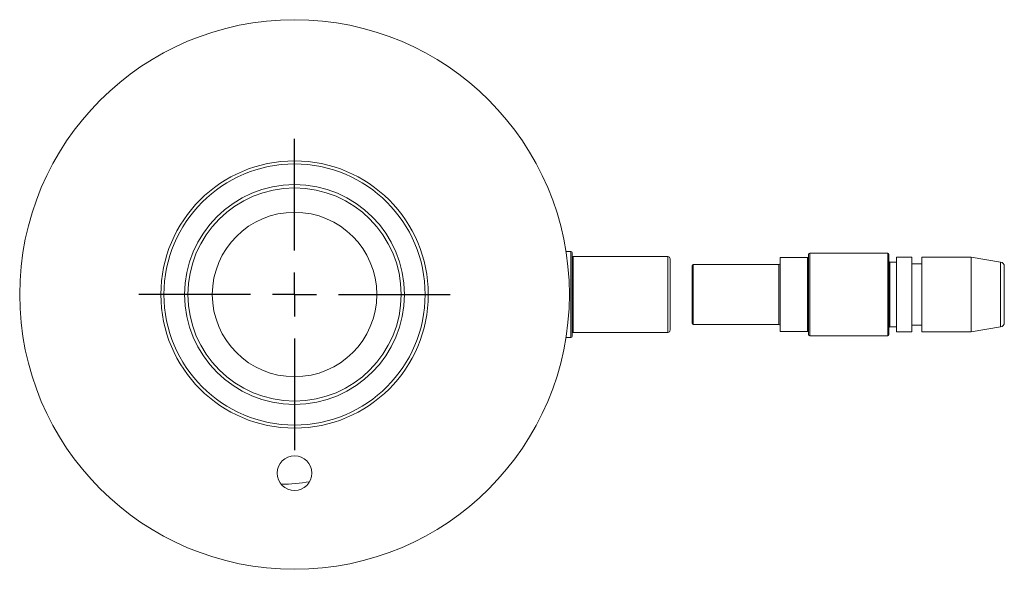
# Model space of a CAD drawing. Header units: inches. Extents: x 1.3 to 19.3, y 2.5 to 15.4.
# Tile 8 of 27: x 9.5 to 14, y 2.5 to 5. Entities that reach past the tile are written whole.
import ezdxf

# ---------------------------------------------------------------- set-up
doc = ezdxf.new("R2010")
doc.units = ezdxf.units.IN
doc.header["$MEASUREMENT"] = 0
doc.layers.add('SLD-0', color=7, linetype='Continuous')

# ---------------------------------------------------------------- blocks, each defined once
blk = doc.blocks.new('SW_CENTERMARKSYMBOL_1')
at = {"layer": 'SLD-0', "color": 0}
for p, q in [((0, 0.2), (0, 0.708)), ((0, 0), (0, 0.1)), ((-0.2, 0), (-0.708, 0)), ((0, 0), (-0.1, 0)), ((0, 0), (0, -0.1)), ((0, 0), (0.1, 0)), ((0.2, 0), (0.708, 0)), ((0, -0.2), (0, -0.708))]:
    blk.add_line(p, q, dxfattribs=at)

msp = doc.modelspace()

# ---------------------------------------------------------------- linework, layer by layer
at = {"color": 7, "linetype": 'Continuous', "lineweight": 15}
for p, q in [((11.9924, 3.9275), (11.9699, 3.9275)), ((11.9924, 3.5355), (11.9924, 3.9275)), ((11.9974, 3.9225), (11.9974, 3.5405)), ((12.4334, 3.9036), (12.0024, 3.9036)), ((12.0024, 3.9036), (12.0024, 3.5594)), ((12.4334, 3.5594), (12.4334, 3.9036)), ((13.0684, 3.9), (12.9434, 3.9)), ((12.9434, 3.9), (12.9434, 3.75)), ((13.0684, 3.75), (13.0684, 3.9)), ((13.0734, 3.7515), (13.0734, 3.914)), ((13.4334, 3.919), (13.0784, 3.919)), ((13.0784, 3.919), (13.0784, 3.7521)), ((13.4334, 3.544), (13.4334, 3.919)), ((13.4384, 3.914), (13.4384, 3.549)), ((13.5434, 3.9015), (13.4724, 3.9015)), ((13.4724, 3.9015), (13.4724, 3.7501)), ((13.5434, 3.9015), (13.5434, 3.7501)), ((13.8134, 3.9015), (13.5884, 3.9015)), ((13.5884, 3.9015), (13.5884, 3.7501)), ((13.9467, 3.8793), (13.8134, 3.9015)), ((13.8134, 3.9015), (13.8134, 3.7501)), ((12.4434, 3.8936), (12.4434, 3.5694)), ((12.5434, 3.746), (12.5434, 3.8635)), ((12.9384, 3.8685), (12.5484, 3.8685)), ((12.5484, 3.8685), (12.5484, 3.7465)), ((12.9384, 3.7465), (12.9384, 3.8685)), ((13.4724, 3.879), (13.4434, 3.879)), ((13.4434, 3.879), (13.4434, 3.584)), ((13.5884, 3.8715), (13.5434, 3.8715)), ((13.9467, 3.7477), (13.9467, 3.8793)), ((13.9634, 3.8596), (13.9634, 3.6034)), ((12.5434, 3.5995), (12.5434, 3.746)), ((12.5484, 3.7465), (12.5484, 3.5945)), ((12.9384, 3.5945), (12.9384, 3.7465)), ((12.9434, 3.75), (12.9434, 3.563)), ((13.0684, 3.563), (13.0684, 3.75)), ((13.0734, 3.549), (13.0734, 3.7515)), ((13.0784, 3.7521), (13.0784, 3.544)), ((13.4724, 3.7501), (13.4724, 3.5615)), ((13.5434, 3.7501), (13.5434, 3.5615)), ((13.5884, 3.7501), (13.5884, 3.5615)), ((13.8134, 3.7501), (13.8134, 3.5615)), ((13.9467, 3.5837), (13.9467, 3.7477)), ((12.5484, 3.5945), (12.9384, 3.5945)), ((13.4434, 3.584), (13.4724, 3.584)), ((13.5434, 3.5915), (13.5884, 3.5915)), ((13.8134, 3.5615), (13.9467, 3.5837)), ((12.0024, 3.5594), (12.4334, 3.5594)), ((12.9434, 3.563), (13.0684, 3.563)), ((13.0784, 3.544), (13.4334, 3.544)), ((13.4724, 3.5615), (13.5434, 3.5615)), ((13.5884, 3.5615), (13.8134, 3.5615)), ((11.9699, 3.5355), (11.9924, 3.5355))]:
    msp.add_line(p, q, dxfattribs=at)
for centre, radius in [((10.7354, 3.7315), 1.25), ((10.7354, 3.7315), 0.608), ((10.7354, 3.7315), 0.594), ((10.7354, 3.7315), 0.5), ((10.7354, 3.7315), 0.485), ((10.7354, 3.7315), 0.374), ((10.7354, 2.919), 0.0787)]:
    msp.add_circle(centre, radius, dxfattribs=at)
for centre, radius, start, end in [((11.9924, 3.9225), 0.005, 0, 90), ((12.0024, 3.9086), 0.005, 180, 270), ((12.4334, 3.8936), 0.01, 0, 90), ((13.0684, 3.905), 0.005, 270, 0), ((13.0784, 3.914), 0.005, 90, 180), ((13.4334, 3.914), 0.005, 0, 90), ((12.5484, 3.8635), 0.005, 90, 180), ((12.9384, 3.8735), 0.005, 270, 0), ((13.4434, 3.884), 0.005, 180, 270), ((13.9434, 3.8596), 0.02, 0, 80.5377), ((12.5484, 3.5995), 0.005, 180, 270), ((12.9384, 3.5895), 0.005, 0, 90), ((13.4434, 3.579), 0.005, 90, 180), ((13.9434, 3.6034), 0.02, 279.4623, 0), ((11.9924, 3.5405), 0.005, 270, 0), ((12.0024, 3.5544), 0.005, 90, 180), ((12.4334, 3.5694), 0.01, 270, 0), ((13.0684, 3.558), 0.005, 0, 90), ((13.0784, 3.549), 0.005, 180, 270), ((13.4334, 3.549), 0.005, 270, 0), ((10.6731, 3.609), 0.7406, 270.152, 280.1624)]:
    msp.add_arc(centre, radius, start, end, dxfattribs=at)

# ---------------------------------------------------------------- block references
at = {"layer": 'SLD-0', "color": 7}
msp.add_blockref('SW_CENTERMARKSYMBOL_1', (10.7354, 3.7315), dxfattribs=at)

doc.saveas('drawing.dxf')
